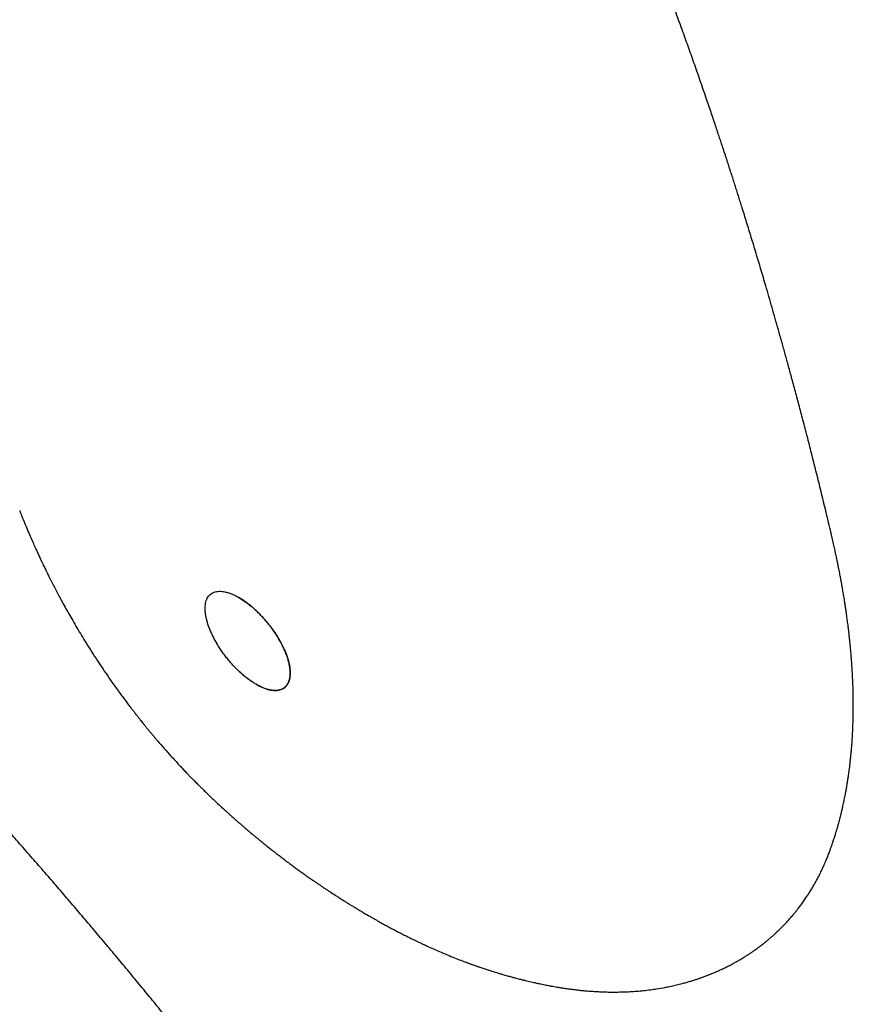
# Model space of a CAD drawing. Header units: millimetres. Extents: x 8 to 501, y 12 to 615.
# Tile 27 of 77: x 448 to 465, y 232 to 253. Entities that reach past the tile are written whole.
import ezdxf

# ---------------------------------------------------------------- set-up
doc = ezdxf.new("R2010")
doc.units = ezdxf.units.MM

msp = doc.modelspace()

# ---------------------------------------------------------------- linework, layer by layer
at = {"color": 7, "linetype": 'Continuous', "lineweight": 30}
for p, q in [((464.798, 242.131), (464.76, 242.295)), ((451.586, 240.919), (451.576, 240.908)), ((453.208, 238.984), (453.217, 238.994)), ((458.845, 232.619), (458.848, 232.619))]:
    msp.add_line(p, q, dxfattribs=at)
msp.add_arc((327.078, 128.789), 158.197, 37.22177, 58.91649, dxfattribs=at)
for points, knots in [([(464.76, 242.294), (464.727, 242.433), (464.662, 242.707), (464.564, 243.11), (464.468, 243.5), (464.373, 243.876), (464.281, 244.237), (464.191, 244.583), (464.104, 244.914), (464.019, 245.232), (463.939, 245.528), (463.864, 245.802), (463.794, 246.056), (463.726, 246.303), (463.657, 246.546), (463.59, 246.784), (463.523, 247.018), (463.456, 247.248), (463.378, 247.519), (463.287, 247.826), (463.184, 248.17), (463.083, 248.503), (462.984, 248.826), (462.907, 249.075), (462.851, 249.254), (462.816, 249.365), (462.781, 249.475), (462.747, 249.583), (462.713, 249.69), (462.683, 249.781), (462.66, 249.855), (462.643, 249.908), (462.628, 249.952), (462.617, 249.988), (462.607, 250.017), (462.598, 250.046), (462.586, 250.083), (462.571, 250.13), (462.552, 250.189), (462.531, 250.253), (462.508, 250.321), (462.482, 250.401), (462.451, 250.495), (462.416, 250.602), (462.377, 250.719), (462.335, 250.846), (462.288, 250.984), (462.24, 251.129), (462.188, 251.282), (462.11, 251.509), (462.008, 251.805), (461.882, 252.166), (461.757, 252.519), (461.625, 252.886), (461.487, 253.266), (461.342, 253.658), (461.198, 254.041), (461.056, 254.415), (460.913, 254.783), (460.716, 255.284), (460.463, 255.915), (460.213, 256.517), (460.024, 256.961), (459.898, 257.256), (459.767, 257.554), (459.633, 257.858), (459.494, 258.167), (459.351, 258.48), (459.204, 258.798), (459.071, 259.08), (458.954, 259.325), (458.854, 259.531), (458.754, 259.738), (458.654, 259.94), (458.555, 260.139), (458.457, 260.332), (458.361, 260.52), (458.27, 260.698), (458.182, 260.867), (458.098, 261.026), (458.032, 261.15), (457.983, 261.242), (457.951, 261.302), (457.921, 261.358), (457.895, 261.406), (457.873, 261.447), (457.856, 261.478), (457.844, 261.5), (457.836, 261.515), (457.827, 261.532), (457.816, 261.552), (457.802, 261.578), (457.784, 261.609), (457.763, 261.649), (457.737, 261.696), (457.707, 261.75), (457.675, 261.807), (457.643, 261.867), (457.609, 261.927), (457.575, 261.988), (457.539, 262.051), (457.49, 262.14), (457.424, 262.255), (457.342, 262.398), (457.264, 262.534), (457.189, 262.662), (457.12, 262.779), (457.052, 262.894), (456.986, 263.005), (456.923, 263.109), (456.863, 263.208), (456.808, 263.298), (456.758, 263.379), (456.714, 263.451), (456.671, 263.52), (456.631, 263.585), (456.591, 263.648), (456.548, 263.716), (456.5, 263.793), (456.444, 263.88), (456.384, 263.974), (456.329, 264.059), (456.28, 264.134), (456.24, 264.196), (456.2, 264.257), (456.163, 264.313), (456.131, 264.362), (456.104, 264.402), (456.083, 264.434), (456.068, 264.456), (456.057, 264.472), (456.049, 264.485), (456.04, 264.498), (456.029, 264.514), (456.015, 264.534), (455.996, 264.564), (455.969, 264.604), (455.933, 264.656), (455.891, 264.718), (455.844, 264.786), (455.795, 264.858), (455.723, 264.962), (455.629, 265.096), (455.518, 265.253), (455.412, 265.4), (455.313, 265.536), (455.216, 265.668), (455.138, 265.772), (455.079, 265.851), (455.038, 265.905), (454.998, 265.958), (454.959, 266.009), (454.922, 266.058), (454.89, 266.099), (454.864, 266.133), (454.844, 266.157), (454.828, 266.178), (454.812, 266.199), (454.793, 266.223), (454.769, 266.254), (454.74, 266.291), (454.705, 266.335), (454.667, 266.384), (454.626, 266.435), (454.586, 266.485), (454.529, 266.555), (454.459, 266.643), (454.381, 266.738), (454.312, 266.821), (454.25, 266.896), (454.184, 266.974), (454.115, 267.055), (454.043, 267.14), (453.98, 267.213), (453.931, 267.27), (453.898, 267.308), (453.869, 267.34), (453.845, 267.367), (453.828, 267.387), (453.815, 267.401), (453.805, 267.413), (453.792, 267.428), (453.776, 267.446), (453.756, 267.468), (453.731, 267.496), (453.701, 267.531), (453.665, 267.57), (453.628, 267.611), (453.59, 267.653), (453.554, 267.693), (453.503, 267.748), (453.44, 267.817), (453.367, 267.896), (453.301, 267.965), (453.243, 268.027), (453.189, 268.084), (453.139, 268.135), (453.096, 268.181), (453.058, 268.22), (453.025, 268.253), (452.999, 268.28), (452.977, 268.302), (452.956, 268.324), (452.93, 268.35), (452.901, 268.379), (452.855, 268.426), (452.79, 268.491), (452.706, 268.574), (452.616, 268.662), (452.533, 268.742), (452.481, 268.792), (452.46, 268.812)], [0, 0, 0, 0, 0.0130357, 0.0256851, 0.0379488, 0.049827, 0.0613202, 0.0722336, 0.082776, 0.0929475, 0.1027485, 0.1111861, 0.1193288, 0.1272792, 0.1351145, 0.1428348, 0.15044, 0.1579303, 0.1653054, 0.1768665, 0.1881331, 0.1991053, 0.209783, 0.2201659, 0.2238991, 0.2275927, 0.2312466, 0.2348608, 0.2384354, 0.2419386, 0.2440221, 0.2458058, 0.2472894, 0.2484732, 0.2493616, 0.2502639, 0.2513673, 0.2530581, 0.2550541, 0.2572142, 0.2595097, 0.2619405, 0.2653285, 0.2689486, 0.2728009, 0.277186, 0.2818376, 0.2867558, 0.2919406, 0.2973919, 0.3099308, 0.32228, 0.3344282, 0.3463757, 0.360337, 0.374014, 0.3874067, 0.4005265, 0.4135371, 0.4264922, 0.4540076, 0.4812738, 0.4919181, 0.5026709, 0.5136672, 0.524907, 0.5363905, 0.548118, 0.5600897, 0.5723059, 0.5801099, 0.5880107, 0.5960063, 0.6038595, 0.6114081, 0.6190809, 0.6264105, 0.6333968, 0.6400396, 0.6463386, 0.6522939, 0.6548052, 0.6572489, 0.6594878, 0.6614234, 0.6630556, 0.6643845, 0.6651085, 0.6656949, 0.6662716, 0.6670763, 0.6681146, 0.6693864, 0.6708917, 0.6728431, 0.6750698, 0.6774001, 0.6797837, 0.6822205, 0.6847106, 0.687254, 0.6898506, 0.6954641, 0.7013117, 0.7073936, 0.7122065, 0.717137, 0.721932, 0.7265146, 0.7308849, 0.7350426, 0.7389878, 0.7422, 0.745256, 0.7481556, 0.7508987, 0.7534922, 0.7561779, 0.7596172, 0.763353, 0.7673854, 0.7717146, 0.7743218, 0.7770259, 0.779776, 0.7822415, 0.784363, 0.7861404, 0.7875736, 0.7884581, 0.7891301, 0.7895991, 0.7901284, 0.7908367, 0.7917239, 0.7927902, 0.7947038, 0.7970123, 0.7997158, 0.8028124, 0.8060531, 0.8092642, 0.8167162, 0.8240039, 0.8303717, 0.8366082, 0.8426774, 0.848422, 0.8510313, 0.8535631, 0.8560173, 0.858394, 0.8606932, 0.8628166, 0.8642216, 0.8653907, 0.866324, 0.8671633, 0.8682943, 0.8697387, 0.8714964, 0.8735676, 0.8759503, 0.8784219, 0.8808318, 0.8831799, 0.8884703, 0.8934171, 0.8969461, 0.900555, 0.9043613, 0.9083649, 0.9125661, 0.9169615, 0.9191494, 0.921059, 0.9226902, 0.9240429, 0.9251171, 0.9256696, 0.9261923, 0.9269088, 0.9278296, 0.9289548, 0.9302843, 0.9320735, 0.9341348, 0.9362904, 0.9383919, 0.9404391, 0.9424321, 0.9469153, 0.951097, 0.9545758, 0.9578141, 0.9608066, 0.9635048, 0.9658967, 0.9679823, 0.9697614, 0.9712342, 0.9721804, 0.9733455, 0.9747295, 0.9763324, 0.9780718, 0.9822671, 0.9867989, 0.99166, 0.996615, 1, 1, 1, 1]), ([(460.946, 202.456), (460.973, 202.488), (461.033, 202.56), (461.124, 202.672), (461.219, 202.794), (461.311, 202.918), (461.402, 203.044), (461.49, 203.172), (461.575, 203.303), (461.658, 203.437), (461.739, 203.572), (461.818, 203.71), (461.893, 203.851), (461.967, 203.994), (462.037, 204.139), (462.105, 204.287), (462.17, 204.437), (462.233, 204.59), (462.292, 204.745), (462.349, 204.903), (462.403, 205.063), (462.453, 205.226), (462.501, 205.391), (462.546, 205.559), (462.588, 205.729), (462.626, 205.902), (462.662, 206.077), (462.694, 206.254), (462.723, 206.434), (462.749, 206.617), (462.772, 206.801), (462.791, 206.988), (462.807, 207.178), (462.82, 207.37), (462.829, 207.564), (462.835, 207.761), (462.838, 207.96), (462.837, 208.161), (462.833, 208.365), (462.826, 208.57), (462.815, 208.778), (462.8, 208.988), (462.783, 209.201), (462.762, 209.415), (462.737, 209.632), (462.709, 209.85), (462.678, 210.071), (462.643, 210.294), (462.605, 210.518), (462.563, 210.745), (462.518, 210.973), (462.47, 211.204), (462.418, 211.436), (462.363, 211.67), (462.305, 211.906), (462.243, 212.144), (462.178, 212.383), (462.11, 212.624), (462.038, 212.867), (461.963, 213.111), (461.885, 213.357), (461.804, 213.605), (461.719, 213.854), (461.632, 214.104), (461.541, 214.356), (461.447, 214.61), (461.35, 214.865), (461.25, 215.121), (461.147, 215.379), (461.041, 215.638), (460.932, 215.899), (460.82, 216.16), (460.705, 216.423), (460.587, 216.688), (460.466, 216.953), (460.342, 217.22), (460.215, 217.488), (460.085, 217.757), (459.953, 218.027), (459.818, 218.298), (459.68, 218.571), (459.539, 218.844), (459.395, 219.119), (459.249, 219.394), (459.1, 219.671), (458.948, 219.948), (458.794, 220.227), (458.637, 220.506), (458.477, 220.787), (458.315, 221.068), (458.151, 221.35), (457.983, 221.633), (457.813, 221.917), (457.641, 222.202), (457.466, 222.488), (457.289, 222.774), (457.109, 223.062), (456.927, 223.35), (456.742, 223.638), (456.555, 223.928), (456.365, 224.218), (456.173, 224.509), (455.979, 224.801), (455.782, 225.093), (455.584, 225.387), (455.382, 225.68), (455.179, 225.975), (454.973, 226.27), (454.765, 226.565), (454.555, 226.862), (454.342, 227.158), (454.128, 227.456), (453.911, 227.754), (453.692, 228.052), (453.47, 228.351), (453.247, 228.65), (453.022, 228.95), (452.794, 229.251), (452.564, 229.552), (452.333, 229.853), (452.099, 230.155), (451.863, 230.457), (451.625, 230.759), (451.385, 231.062), (451.143, 231.365), (450.899, 231.669), (450.654, 231.973), (450.406, 232.277), (450.156, 232.582), (449.904, 232.887), (449.651, 233.192), (449.395, 233.497), (449.138, 233.803), (448.879, 234.109), (448.618, 234.415), (448.355, 234.721), (448.09, 235.028), (447.823, 235.334), (447.555, 235.641), (447.285, 235.948), (447.013, 236.256), (446.739, 236.563), (446.463, 236.87), (446.186, 237.178), (445.907, 237.486), (445.626, 237.793), (445.343, 238.101), (445.059, 238.409), (444.773, 238.718), (444.485, 239.026), (444.196, 239.334), (443.904, 239.642), (443.611, 239.951), (443.316, 240.259), (443.02, 240.568), (442.722, 240.877), (442.421, 241.185), (442.119, 241.494), (441.816, 241.804), (441.51, 242.113), (441.202, 242.423), (440.903, 242.722), (440.613, 243.01), (440.333, 243.288), (440.052, 243.565), (439.77, 243.841), (439.487, 244.117), (439.204, 244.393), (438.919, 244.668), (438.634, 244.942), (438.348, 245.215), (438.062, 245.488), (437.775, 245.76), (437.487, 246.031), (437.2, 246.301), (436.912, 246.57), (436.625, 246.837), (436.339, 247.101), (436.056, 247.362), (435.778, 247.616), (435.517, 247.855), (435.29, 248.061), (435.087, 248.245), (434.895, 248.418), (434.762, 248.538), (434.694, 248.599)], [0, 0, 0, 0, 0.00314, 0.007028, 0.010964, 0.014949, 0.018983, 0.023067, 0.0272, 0.031383, 0.035616, 0.039898, 0.044229, 0.048609, 0.053038, 0.057515, 0.06204, 0.066612, 0.071231, 0.075897, 0.080608, 0.085365, 0.090166, 0.095011, 0.099899, 0.104829, 0.109801, 0.114813, 0.119865, 0.124956, 0.130085, 0.135251, 0.140453, 0.145691, 0.150962, 0.156267, 0.161604, 0.166972, 0.17237, 0.177797, 0.183252, 0.188734, 0.194243, 0.199776, 0.205333, 0.210912, 0.216514, 0.222136, 0.227778, 0.233439, 0.239117, 0.244813, 0.250524, 0.25625, 0.26199, 0.267743, 0.273509, 0.279285, 0.285073, 0.29087, 0.296676, 0.302491, 0.308313, 0.314143, 0.319978, 0.32582, 0.331666, 0.337517, 0.343372, 0.349231, 0.355093, 0.360957, 0.366824, 0.372692, 0.378562, 0.384433, 0.390305, 0.396177, 0.40205, 0.407922, 0.413794, 0.419666, 0.425536, 0.431406, 0.437275, 0.443142, 0.449008, 0.454872, 0.460735, 0.466595, 0.472455, 0.478312, 0.484167, 0.49002, 0.495871, 0.50172, 0.507567, 0.513411, 0.519254, 0.525094, 0.530932, 0.536767, 0.542601, 0.548432, 0.554262, 0.560089, 0.565914, 0.571737, 0.577558, 0.583377, 0.589194, 0.595009, 0.600822, 0.606633, 0.612443, 0.618251, 0.624058, 0.629863, 0.635667, 0.641469, 0.64727, 0.65307, 0.658869, 0.664666, 0.670463, 0.676259, 0.682055, 0.687849, 0.693644, 0.699437, 0.705231, 0.711025, 0.716818, 0.722612, 0.728406, 0.7342, 0.739995, 0.745791, 0.751588, 0.757385, 0.763185, 0.768985, 0.774788, 0.780592, 0.786399, 0.792208, 0.79802, 0.803835, 0.809654, 0.815476, 0.821303, 0.827134, 0.83297, 0.838812, 0.84466, 0.850516, 0.856378, 0.86225, 0.86813, 0.874022, 0.879924, 0.88584, 0.891154, 0.896466, 0.901777, 0.907085, 0.912392, 0.917696, 0.922997, 0.928295, 0.933588, 0.938878, 0.944161, 0.949437, 0.954702, 0.959954, 0.965185, 0.970385, 0.975533, 0.980583, 0.985409, 0.989683, 0.992821, 0.99635, 1, 1, 1, 1]), ([(447.555, 242.708), (447.57, 242.669), (447.607, 242.575), (447.665, 242.431), (447.729, 242.279), (447.789, 242.139), (447.844, 242.015), (447.893, 241.904), (447.937, 241.807), (447.977, 241.722), (448.012, 241.647), (448.042, 241.584), (448.067, 241.531), (448.09, 241.486), (448.11, 241.445), (448.13, 241.403), (448.151, 241.361), (448.173, 241.315), (448.197, 241.268), (448.224, 241.215), (448.26, 241.144), (448.307, 241.054), (448.365, 240.943), (448.43, 240.822), (448.5, 240.693), (448.577, 240.555), (448.66, 240.41), (448.748, 240.257), (448.844, 240.096), (448.947, 239.927), (449.058, 239.751), (449.175, 239.57), (449.292, 239.392), (449.398, 239.236), (449.491, 239.102), (449.571, 238.989), (449.646, 238.885), (449.716, 238.788), (449.782, 238.699), (449.842, 238.618), (449.898, 238.546), (449.947, 238.481), (449.986, 238.431), (450.015, 238.393), (450.038, 238.365), (450.059, 238.337), (450.081, 238.31), (450.103, 238.282), (450.129, 238.25), (450.159, 238.211), (450.196, 238.166), (450.238, 238.114), (450.284, 238.058), (450.332, 238), (450.381, 237.941), (450.431, 237.883), (450.51, 237.789), (450.622, 237.661), (450.746, 237.522), (450.851, 237.407), (450.933, 237.318), (451.008, 237.238), (451.077, 237.165), (451.139, 237.101), (451.194, 237.044), (451.241, 236.997), (451.28, 236.957), (451.318, 236.918), (451.36, 236.876), (451.41, 236.827), (451.466, 236.772), (451.531, 236.709), (451.603, 236.639), (451.687, 236.559), (451.785, 236.467), (451.87, 236.388), (451.939, 236.325), (451.987, 236.282), (452.033, 236.241), (452.073, 236.205), (452.103, 236.178), (452.126, 236.158), (452.145, 236.142), (452.162, 236.126), (452.182, 236.109), (452.203, 236.09), (452.227, 236.07), (452.263, 236.038), (452.313, 235.995), (452.376, 235.942), (452.442, 235.885), (452.506, 235.832), (452.566, 235.782), (452.62, 235.738), (452.669, 235.697), (452.722, 235.655), (452.788, 235.602), (452.87, 235.537), (452.956, 235.469), (453.04, 235.404), (453.124, 235.34), (453.213, 235.273), (453.3, 235.207), (453.384, 235.145), (453.464, 235.087), (453.539, 235.033), (453.614, 234.98), (453.692, 234.924), (453.766, 234.873), (453.832, 234.827), (453.886, 234.791), (453.936, 234.756), (453.987, 234.722), (454.042, 234.686), (454.104, 234.644), (454.171, 234.6), (454.241, 234.555), (454.313, 234.509), (454.384, 234.463), (454.455, 234.419), (454.522, 234.377), (454.584, 234.338), (454.631, 234.309), (454.663, 234.29), (454.683, 234.278), (454.707, 234.264), (454.737, 234.246), (454.779, 234.22), (454.834, 234.188), (454.904, 234.146), (454.955, 234.117), (454.983, 234.101)], [0, 0, 0, 0, 0.0106711, 0.0258881, 0.0399781, 0.0529323, 0.0647427, 0.0748037, 0.0838413, 0.0918514, 0.0988301, 0.1047744, 0.1096065, 0.1138197, 0.1176748, 0.121171, 0.1255423, 0.1296312, 0.1341671, 0.1391607, 0.144613, 0.1542705, 0.1649462, 0.1765229, 0.1890055, 0.2023989, 0.2164449, 0.2313797, 0.2472084, 0.2639364, 0.2815688, 0.3001108, 0.3184921, 0.3355867, 0.3481099, 0.3598298, 0.3707431, 0.380847, 0.3903003, 0.3989092, 0.4066716, 0.4135856, 0.4196523, 0.4228078, 0.4258809, 0.4288715, 0.4317797, 0.4346412, 0.43805, 0.4422196, 0.4471537, 0.4528564, 0.4591843, 0.4656055, 0.4720717, 0.4785827, 0.4851384, 0.5033939, 0.521979, 0.5332131, 0.5435832, 0.5530695, 0.5616703, 0.5693842, 0.5761994, 0.5819086, 0.5864543, 0.5907057, 0.5958106, 0.6017723, 0.6085944, 0.616282, 0.6249223, 0.6345784, 0.646355, 0.6593748, 0.6648323, 0.670484, 0.6761181, 0.680859, 0.6842549, 0.6868591, 0.6887534, 0.6907138, 0.6929307, 0.6954045, 0.6981359, 0.7011252, 0.7078752, 0.7151805, 0.7227262, 0.7305137, 0.7368031, 0.7431751, 0.7488083, 0.7534599, 0.7608481, 0.7709003, 0.7809393, 0.7895654, 0.799033, 0.8088895, 0.8188415, 0.8278656, 0.8366153, 0.8448379, 0.8525508, 0.8611053, 0.8704481, 0.8767142, 0.882549, 0.8878125, 0.8930173, 0.8989683, 0.9055536, 0.9131755, 0.9205487, 0.928238, 0.9361999, 0.9437338, 0.9508279, 0.9576576, 0.9638993, 0.965874, 0.9678023, 0.9703034, 0.9735246, 0.9774677, 0.983727, 0.9912352, 1, 1, 1, 1]), ([(464.925, 236.033), (464.928, 236.041), (464.935, 236.068), (464.946, 236.11), (464.959, 236.156), (464.969, 236.195), (464.977, 236.228), (464.984, 236.254), (464.989, 236.276), (464.998, 236.313), (465.011, 236.368), (465.027, 236.437), (465.042, 236.505), (465.055, 236.568), (465.068, 236.63), (465.079, 236.689), (465.091, 236.753), (465.105, 236.829), (465.12, 236.917), (465.134, 237.006), (465.145, 237.083), (465.155, 237.151), (465.162, 237.209), (465.17, 237.266), (465.176, 237.319), (465.181, 237.363), (465.186, 237.405), (465.19, 237.448), (465.195, 237.497), (465.2, 237.547), (465.205, 237.595), (465.211, 237.663), (465.218, 237.752), (465.226, 237.867), (465.233, 237.987), (465.238, 238.116), (465.243, 238.25), (465.245, 238.362), (465.247, 238.45), (465.247, 238.513), (465.247, 238.572), (465.247, 238.622), (465.247, 238.662), (465.247, 238.694), (465.246, 238.727), (465.246, 238.767), (465.245, 238.815), (465.243, 238.873), (465.242, 238.934), (465.24, 238.995), (465.237, 239.058), (465.235, 239.119), (465.232, 239.18), (465.229, 239.242), (465.225, 239.308), (465.221, 239.38), (465.216, 239.451), (465.211, 239.518), (465.206, 239.585), (465.2, 239.661), (465.192, 239.748), (465.184, 239.843), (465.174, 239.935), (465.165, 240.022), (465.156, 240.101), (465.147, 240.179), (465.139, 240.249), (465.131, 240.31), (465.124, 240.365), (465.116, 240.42), (465.108, 240.478), (465.099, 240.542), (465.089, 240.616), (465.076, 240.699), (465.062, 240.793), (465.046, 240.893), (465.031, 240.98), (465.019, 241.049), (465.011, 241.097), (465.004, 241.137), (464.998, 241.167), (464.994, 241.189), (464.991, 241.206), (464.988, 241.225), (464.983, 241.251), (464.976, 241.286), (464.968, 241.33), (464.958, 241.383), (464.946, 241.445), (464.932, 241.516), (464.916, 241.596), (464.897, 241.685), (464.876, 241.784), (464.853, 241.891), (464.827, 242.008), (464.808, 242.089), (464.798, 242.131)], [0, 0, 0, 0, 0.004804, 0.014476, 0.022862, 0.029963, 0.03578, 0.040315, 0.043969, 0.047691, 0.060104, 0.07388, 0.08474, 0.096319, 0.107373, 0.11759, 0.127022, 0.141593, 0.157321, 0.172937, 0.187877, 0.197518, 0.207635, 0.217998, 0.227026, 0.234435, 0.240777, 0.248261, 0.256817, 0.265393, 0.273635, 0.281544, 0.299827, 0.318409, 0.339408, 0.360518, 0.382751, 0.405838, 0.416108, 0.426445, 0.436574, 0.445341, 0.451186, 0.456112, 0.461165, 0.467345, 0.475441, 0.484899, 0.495451, 0.505485, 0.514728, 0.525637, 0.535193, 0.544525, 0.555469, 0.56739, 0.579196, 0.589801, 0.599282, 0.611808, 0.625907, 0.641347, 0.65717, 0.669799, 0.6826, 0.695214, 0.706495, 0.716034, 0.72428, 0.732596, 0.741795, 0.751876, 0.762791, 0.776557, 0.791287, 0.80698, 0.823566, 0.832226, 0.839649, 0.845837, 0.85079, 0.853864, 0.856148, 0.858779, 0.862819, 0.868268, 0.875124, 0.883387, 0.893056, 0.90413, 0.916607, 0.930487, 0.945768, 0.962448, 0.980526, 1, 1, 1, 1]), ([(452.574, 239.023), (452.549, 239.037), (452.507, 239.062), (452.446, 239.104), (452.39, 239.145), (452.333, 239.19), (452.272, 239.242), (452.205, 239.303), (452.133, 239.374), (452.063, 239.449), (451.995, 239.527), (451.93, 239.608), (451.868, 239.691), (451.81, 239.777), (451.755, 239.864), (451.704, 239.952), (451.658, 240.04), (451.616, 240.128), (451.58, 240.215), (451.55, 240.3), (451.525, 240.384), (451.507, 240.465), (451.495, 240.542), (451.49, 240.614), (451.491, 240.682), (451.499, 240.745), (451.514, 240.802), (451.535, 240.852), (451.563, 240.895), (451.597, 240.931), (451.637, 240.959), (451.682, 240.98), (451.732, 240.993), (451.788, 240.998), (451.847, 240.996), (451.91, 240.986), (451.975, 240.969), (452.045, 240.944), (452.122, 240.911), (452.176, 240.88), (452.206, 240.864)], [0, 0, 0, 0, 0.025569, 0.04496, 0.064351, 0.084062, 0.103772, 0.129338, 0.155172, 0.181186, 0.207475, 0.233355, 0.259455, 0.285731, 0.312414, 0.338983, 0.365731, 0.392753, 0.420148, 0.447282, 0.4746, 0.502499, 0.530597, 0.558042, 0.585678, 0.613923, 0.64238, 0.669632, 0.697079, 0.725148, 0.753436, 0.78011, 0.807182, 0.834457, 0.862153, 0.888258, 0.914551, 0.941138, 0.968129, 1, 1, 1, 1]), ([(452.574, 239.023), (452.55, 239.037), (452.501, 239.066), (452.427, 239.117), (452.352, 239.174), (452.278, 239.236), (452.205, 239.303), (452.133, 239.374), (452.063, 239.449), (451.995, 239.527), (451.93, 239.608), (451.868, 239.691), (451.81, 239.777), (451.755, 239.864), (451.704, 239.952), (451.658, 240.04), (451.616, 240.128), (451.58, 240.215), (451.55, 240.3), (451.525, 240.384), (451.507, 240.465), (451.495, 240.542), (451.49, 240.614), (451.491, 240.682), (451.499, 240.745), (451.514, 240.802), (451.535, 240.852), (451.563, 240.895), (451.597, 240.931), (451.637, 240.959), (451.682, 240.98), (451.732, 240.993), (451.788, 240.998), (451.847, 240.996), (451.91, 240.986), (451.975, 240.969), (452.045, 240.944), (452.122, 240.911), (452.176, 240.88), (452.206, 240.864)], [0, 0, 0, 0, 0.025476, 0.051413, 0.07735, 0.103763, 0.129239, 0.155162, 0.181085, 0.207467, 0.233259, 0.259491, 0.285724, 0.312407, 0.338885, 0.365815, 0.392746, 0.420142, 0.447276, 0.474595, 0.502493, 0.530592, 0.558037, 0.585674, 0.613919, 0.642376, 0.669629, 0.697076, 0.725145, 0.753433, 0.780108, 0.806974, 0.834455, 0.862152, 0.888159, 0.914648, 0.941137, 0.968129, 1, 1, 1, 1]), ([(452.206, 240.864), (452.234, 240.847), (452.29, 240.813), (452.377, 240.752), (452.464, 240.684), (452.552, 240.607), (452.639, 240.523), (452.711, 240.448), (452.767, 240.385), (452.808, 240.336), (452.849, 240.286), (452.902, 240.217), (452.966, 240.127), (453.019, 240.044), (453.053, 239.988), (453.068, 239.962), (453.084, 239.935), (453.099, 239.907), (453.113, 239.88), (453.128, 239.852), (453.148, 239.812), (453.173, 239.757), (453.203, 239.685), (453.232, 239.605), (453.259, 239.519), (453.279, 239.434), (453.291, 239.356), (453.296, 239.289), (453.296, 239.239), (453.293, 239.203), (453.291, 239.183), (453.289, 239.17), (453.288, 239.164), (453.287, 239.159), (453.286, 239.153), (453.285, 239.148), (453.282, 239.13), (453.274, 239.102), (453.26, 239.064), (453.244, 239.032), (453.225, 239.003), (453.204, 238.978), (453.181, 238.957), (453.149, 238.933), (453.103, 238.91), (453.041, 238.894), (452.973, 238.89), (452.899, 238.896), (452.822, 238.913), (452.741, 238.94), (452.658, 238.976), (452.602, 239.007), (452.574, 239.023)], [0, 0, 0, 0, 0.029595, 0.059571, 0.08994, 0.120716, 0.151912, 0.18354, 0.199525, 0.215622, 0.231833, 0.248159, 0.281162, 0.316027, 0.324114, 0.332296, 0.340572, 0.348943, 0.357409, 0.365969, 0.374624, 0.394327, 0.416854, 0.442205, 0.470381, 0.501381, 0.529845, 0.555099, 0.577143, 0.589934, 0.601326, 0.604078, 0.606735, 0.609295, 0.61176, 0.614128, 0.616401, 0.636693, 0.65635, 0.675372, 0.69376, 0.711515, 0.728638, 0.74513, 0.778841, 0.811994, 0.844605, 0.876684, 0.908249, 0.939312, 0.96989, 1, 1, 1, 1]), ([(452.574, 239.023), (452.597, 239.009), (452.645, 238.983), (452.715, 238.951), (452.784, 238.925), (452.85, 238.906), (452.912, 238.895), (452.971, 238.89), (453.026, 238.893), (453.077, 238.902), (453.123, 238.919), (453.164, 238.943), (453.201, 238.974), (453.232, 239.011), (453.257, 239.055), (453.276, 239.106), (453.289, 239.162), (453.296, 239.225), (453.296, 239.293), (453.29, 239.365), (453.277, 239.443), (453.257, 239.525), (453.231, 239.609), (453.199, 239.696), (453.16, 239.787), (453.115, 239.878), (453.065, 239.968), (453.01, 240.059), (452.95, 240.15), (452.886, 240.238), (452.819, 240.324), (452.749, 240.406), (452.676, 240.485), (452.601, 240.561), (452.526, 240.63), (452.451, 240.694), (452.374, 240.754), (452.307, 240.801), (452.251, 240.837), (452.221, 240.855), (452.206, 240.864)], [0, 0, 0, 0, 0.025565, 0.051131, 0.077446, 0.103762, 0.129325, 0.154887, 0.181176, 0.207465, 0.233342, 0.25922, 0.285812, 0.312403, 0.338969, 0.365536, 0.392836, 0.420137, 0.447364, 0.47459, 0.502588, 0.530587, 0.558127, 0.585668, 0.614019, 0.642369, 0.669719, 0.697069, 0.725247, 0.753425, 0.780195, 0.806966, 0.834554, 0.862142, 0.888243, 0.914343, 0.94123, 0.968118, 0.984037, 1, 1, 1, 1]), ([(464.697, 235.354), (464.704, 235.371), (464.716, 235.402), (464.733, 235.447), (464.748, 235.487), (464.761, 235.521), (464.772, 235.552), (464.784, 235.585), (464.796, 235.619), (464.805, 235.647), (464.813, 235.669), (464.818, 235.684), (464.824, 235.701), (464.831, 235.723), (464.841, 235.754), (464.854, 235.794), (464.869, 235.842), (464.887, 235.899), (464.906, 235.963), (464.919, 236.009), (464.925, 236.033)], [0, 0, 0, 0, 0.073799, 0.143907, 0.203687, 0.253146, 0.29382, 0.345426, 0.396669, 0.444732, 0.471296, 0.492586, 0.513257, 0.545862, 0.591093, 0.648939, 0.719389, 0.802427, 0.898031, 1, 1, 1, 1]), ([(458.845, 232.619), (458.863, 232.616), (458.9, 232.609), (458.96, 232.598), (459.026, 232.587), (459.096, 232.576), (459.169, 232.565), (459.244, 232.555), (459.309, 232.547), (459.362, 232.541), (459.403, 232.536), (459.446, 232.531), (459.493, 232.526), (459.547, 232.521), (459.604, 232.516), (459.662, 232.512), (459.717, 232.508), (459.768, 232.505), (459.815, 232.502), (459.86, 232.5), (459.906, 232.498), (459.96, 232.496), (460.02, 232.494), (460.088, 232.493), (460.154, 232.493), (460.243, 232.493), (460.362, 232.495), (460.506, 232.501), (460.652, 232.511), (460.796, 232.524), (460.936, 232.541), (461.088, 232.562), (461.213, 232.584), (461.316, 232.604), (461.38, 232.617), (461.44, 232.63), (461.498, 232.644), (461.556, 232.658), (461.61, 232.672), (461.658, 232.685), (461.7, 232.696), (461.741, 232.708), (461.781, 232.72), (461.821, 232.732), (461.858, 232.744), (461.894, 232.755), (461.922, 232.764), (461.946, 232.772), (461.967, 232.779), (461.992, 232.788), (462.02, 232.798), (462.051, 232.809), (462.085, 232.821), (462.122, 232.835), (462.157, 232.849), (462.189, 232.861), (462.218, 232.873), (462.249, 232.885), (462.286, 232.901), (462.326, 232.918), (462.367, 232.936), (462.405, 232.953), (462.457, 232.977), (462.523, 233.008), (462.605, 233.049), (462.685, 233.091), (462.763, 233.134), (462.84, 233.179), (462.901, 233.215), (462.945, 233.242), (462.973, 233.26), (463.003, 233.279), (463.033, 233.299), (463.061, 233.318), (463.085, 233.334), (463.106, 233.348), (463.128, 233.363), (463.155, 233.382), (463.187, 233.406), (463.221, 233.43), (463.255, 233.455), (463.287, 233.48), (463.32, 233.505), (463.352, 233.53), (463.385, 233.557), (463.418, 233.583), (463.446, 233.607), (463.469, 233.627), (463.488, 233.643), (463.508, 233.661), (463.532, 233.681), (463.565, 233.711), (463.604, 233.747), (463.647, 233.787), (463.686, 233.825), (463.721, 233.86), (463.752, 233.891), (463.781, 233.921), (463.808, 233.949), (463.837, 233.98), (463.869, 234.015), (463.899, 234.049), (463.93, 234.084), (463.959, 234.118), (463.987, 234.151), (464.01, 234.18), (464.031, 234.205), (464.051, 234.231), (464.074, 234.259), (464.108, 234.304), (464.155, 234.367), (464.213, 234.448), (464.265, 234.525), (464.316, 234.603), (464.362, 234.678), (464.414, 234.765), (464.455, 234.84), (464.489, 234.902), (464.509, 234.942), (464.529, 234.98), (464.549, 235.02), (464.57, 235.064), (464.592, 235.11), (464.611, 235.15), (464.625, 235.184), (464.638, 235.213), (464.651, 235.243), (464.666, 235.278), (464.682, 235.316), (464.692, 235.342), (464.697, 235.355)], [0, 0, 0, 0, 0.007213, 0.015606, 0.025095, 0.035008, 0.045186, 0.055727, 0.066374, 0.072628, 0.078043, 0.083867, 0.090549, 0.098098, 0.106498, 0.114598, 0.122803, 0.129752, 0.136276, 0.142581, 0.148977, 0.156067, 0.165203, 0.174912, 0.184744, 0.193506, 0.212954, 0.235855, 0.255481, 0.275841, 0.298228, 0.316393, 0.342689, 0.353142, 0.362383, 0.371198, 0.379726, 0.388204, 0.397403, 0.403947, 0.410185, 0.416116, 0.422587, 0.428242, 0.434373, 0.439986, 0.444575, 0.447665, 0.450792, 0.4546, 0.459083, 0.46391, 0.468914, 0.475038, 0.480844, 0.485739, 0.489729, 0.494579, 0.500386, 0.507125, 0.51381, 0.519943, 0.525546, 0.538887, 0.55188, 0.565636, 0.578013, 0.590989, 0.604272, 0.608661, 0.613446, 0.618627, 0.624145, 0.62914, 0.633328, 0.636709, 0.639917, 0.645, 0.651086, 0.657188, 0.663153, 0.668997, 0.674915, 0.680749, 0.686765, 0.693037, 0.699017, 0.702854, 0.70602, 0.709682, 0.714178, 0.719506, 0.728678, 0.736974, 0.744765, 0.751495, 0.7583, 0.763681, 0.768815, 0.774977, 0.781972, 0.788501, 0.794644, 0.801538, 0.807475, 0.812738, 0.81704, 0.821338, 0.826471, 0.832172, 0.845052, 0.859235, 0.873812, 0.884066, 0.897689, 0.910038, 0.926089, 0.932722, 0.938785, 0.944533, 0.950333, 0.957069, 0.964357, 0.970827, 0.975264, 0.979166, 0.983484, 0.988645, 0.994649, 1, 1, 1, 1]), ([(454.983, 234.101), (455.007, 234.087), (455.053, 234.061), (455.117, 234.024), (455.174, 233.992), (455.225, 233.964), (455.271, 233.938), (455.315, 233.914), (455.371, 233.884), (455.437, 233.848), (455.516, 233.806), (455.6, 233.763), (455.694, 233.714), (455.796, 233.663), (455.903, 233.61), (456.008, 233.559), (456.131, 233.501), (456.261, 233.441), (456.399, 233.38), (456.533, 233.322), (456.674, 233.263), (456.813, 233.207), (456.918, 233.167), (456.983, 233.142), (457.015, 233.13), (457.044, 233.119), (457.068, 233.11), (457.09, 233.102), (457.113, 233.094), (457.14, 233.084), (457.172, 233.073), (457.205, 233.061), (457.236, 233.05), (457.261, 233.041), (457.283, 233.033), (457.309, 233.025), (457.343, 233.013), (457.385, 232.999), (457.429, 232.984), (457.469, 232.971), (457.505, 232.959), (457.541, 232.948), (457.598, 232.929), (457.67, 232.907), (457.754, 232.882), (457.837, 232.858), (457.922, 232.833), (458.008, 232.81), (458.082, 232.79), (458.151, 232.772), (458.219, 232.755), (458.287, 232.738), (458.349, 232.723), (458.408, 232.709), (458.471, 232.695), (458.539, 232.68), (458.607, 232.666), (458.669, 232.653), (458.723, 232.642), (458.775, 232.632), (458.817, 232.624), (458.841, 232.62), (458.848, 232.618)], [0, 0, 0, 0, 0.019824, 0.037323, 0.052543, 0.066284, 0.078797, 0.090399, 0.102256, 0.124169, 0.144211, 0.165825, 0.192171, 0.220197, 0.247997, 0.278316, 0.304186, 0.346404, 0.381063, 0.415528, 0.452139, 0.491762, 0.524774, 0.533241, 0.542359, 0.549814, 0.555577, 0.560963, 0.56657, 0.573425, 0.581759, 0.59129, 0.599212, 0.605292, 0.610681, 0.615967, 0.624922, 0.636634, 0.648255, 0.65845, 0.667361, 0.675767, 0.68524, 0.710797, 0.730217, 0.748603, 0.772991, 0.794396, 0.812696, 0.827823, 0.845934, 0.86351, 0.877873, 0.892253, 0.906775, 0.924213, 0.942348, 0.956804, 0.969722, 0.982338, 0.995066, 1, 1, 1, 1])]:
    msp.add_open_spline(points, degree=3, knots=knots, dxfattribs=at)

doc.saveas('drawing.dxf')
